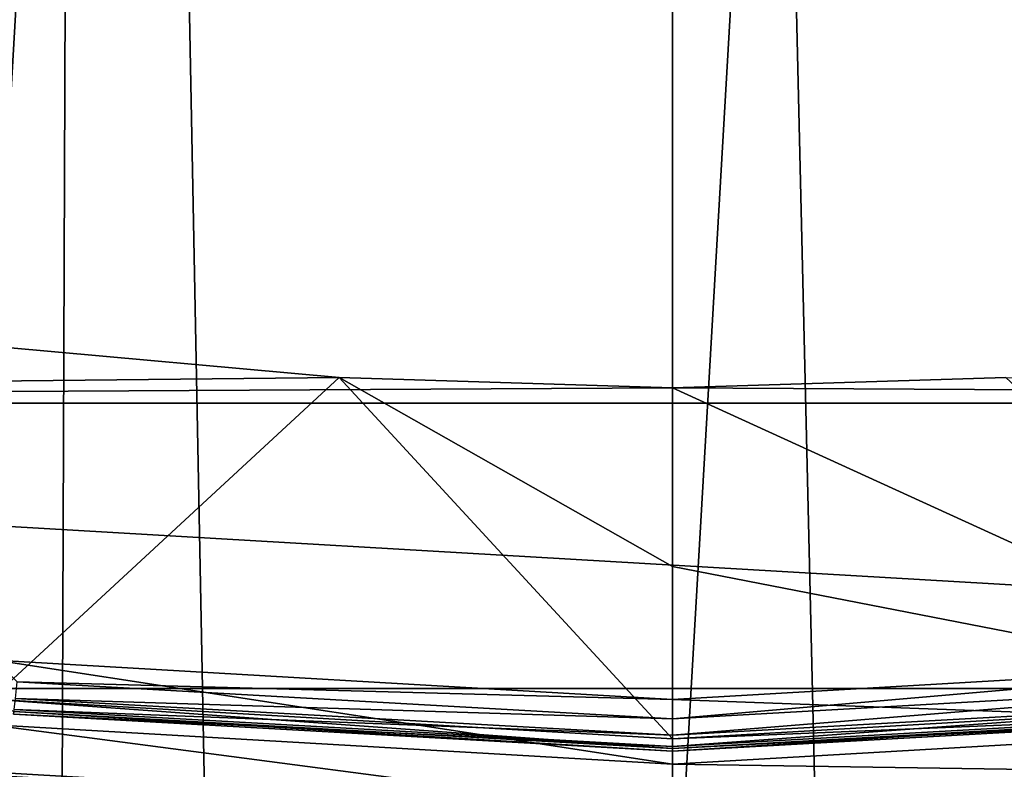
# Model space of a CAD drawing. Header units: metres. Extents: x -24 to 24, y -256 to 25.
# Tile 225 of 256: x -2.52 to 1.28, y -22.82 to -19.92. Entities that reach past the tile are written whole.
import ezdxf

# ---------------------------------------------------------------- set-up
doc = ezdxf.new("R2010")
doc.units = ezdxf.units.M
doc.layers.add('solid_DOMO_KURZ_SW0002', color=7, linetype='CONTINUOUS')

msp = doc.modelspace()

# ---------------------------------------------------------------- linework, layer by layer
at = {"layer": 'solid_DOMO_KURZ_SW0002'}
for points in [[(-2.754266, -23.589754), (0, 23.75), (0, -23.75)], [(-2.754266, -23.589754), (-2.754265, 23.589754), (0, 23.75)], [(0, 23.75), (2.754265, 23.589754), (0, -23.75)], [(2.754265, 23.589754), (2.754266, -23.589754), (0, -23.75)], [(-2.268845, 0.91321, 171.880463), (-4.540195, 0.925402, 171.973083), (-2.718128, -116.725327, 187.381516)], [(-2.268845, 0.91321, 171.880463), (-2.718128, -116.725327, 187.381516), (0, -116.726051, 187.336624)], [(-2.268845, 0.91321, 171.880463), (0, -116.726051, 187.336624), (0, 0.909153, 171.849655)], [(2.718137, -116.725327, 187.381516), (2.268845, 0.91321, 171.880463), (0, 0.909153, 171.849655)], [(0, -116.726051, 187.336624), (2.718137, -116.725327, 187.381516), (0, 0.909153, 171.849655)], [(-10.746428, -21.403662, 150.800003), (-2.572702, -21.188255, 150.800003), (-1.288719, -21.304932, 150.800003)], [(-1.288719, -21.304932, 150.800003), (-2.572702, -21.188255, 150.800003), (-2.635465, -22.547844, 149.33075)], [(-10.746428, -21.403662, 150.800003), (-1.288719, -21.304932, 150.800003), (0, -21.343874, 150.800003)], [(-1.288719, -21.304932, 150.800003), (-2.635465, -22.547844, 149.33075), (0, -22.701342, 149.33075)], [(-1.288719, -21.304932, 150.800003), (0, -22.034859, 150.076691), (0, -21.343874, 150.800003)], [(-1.288719, -21.304932, 150.800003), (0, -22.701342, 149.33075), (0, -22.034859, 150.076691)], [(1.288719, -21.304932, 150.800003), (0, -21.343874, 150.800003), (2.635465, -22.547844, 149.33075)], [(10.746428, -21.403662, 150.800003), (0, -21.343874, 150.800003), (1.288719, -21.304932, 150.800003)], [(-10.746428, -21.403662, 150.800003), (0, -21.343874, 150.800003), (10.746428, -21.403662, 150.800003)], [(2.635465, -22.547844, 149.33075), (0, -21.343874, 150.800003), (0, -22.034859, 150.076691)], [(-10.746428, -21.403662, 150.800003), (10.746428, -21.403662, 150.800003), (8.188672, -22.506624, 150.800003)], [(-8.188672, -22.506624, 150.800003), (-10.746428, -21.403662, 150.800003), (8.188672, -22.506624, 150.800003)], [(2.635465, -22.547844, 149.33075), (0, -22.034859, 150.076691), (0, -22.701342, 149.33075)], [(-2.617895, -22.397526, 149), (-2.647138, -22.645809, 149), (0, -22.799999, 149)], [(-2.617895, -22.397526, 149), (0, -22.799999, 149), (0, -22.549999, 149)], [(-2.533085, -22.481749, 149.014191), (-2.617895, -22.397526, 149), (0, -22.549999, 149)], [(2.617895, -22.397526, 149), (0, -22.549999, 149), (2.647138, -22.645809, 149)], [(0, -22.624004, 149.014191), (0, -22.549999, 149), (2.617895, -22.397526, 149)], [(2.533085, -22.481749, 149.014191), (0, -22.624004, 149.014191), (2.617895, -22.397526, 149)], [(-2.540225, -22.545124, 149.055023), (-2.533085, -22.481749, 149.014191), (0, -22.624004, 149.014191)], [(0, -22.624004, 149.014191), (-2.533085, -22.481749, 149.014191), (0, -22.549999, 149)], [(2.533085, -22.481749, 149.014191), (0, -22.68778, 149.055023), (0, -22.624004, 149.014191)], [(2.540225, -22.545124, 149.055023), (0, -22.68778, 149.055023), (2.533085, -22.481749, 149.014191)], [(-8.188672, -22.506624, 150.800003), (8.188672, -22.506624, 150.800003), (5.520315, -23.30512, 150.800003)], [(-5.520315, -23.30512, 150.800003), (-8.188672, -22.506624, 150.800003), (5.520315, -23.30512, 150.800003)], [(0, -22.73908, 149.265182), (0, -22.701342, 149.33075), (-2.635465, -22.547844, 149.33075)], [(-2.545969, -22.596102, 149.265182), (0, -22.73908, 149.265182), (-2.635465, -22.547844, 149.33075)], [(-2.540225, -22.545124, 149.055023), (0, -22.68778, 149.055023), (-2.545154, -22.588869, 149.116638)], [(-2.540225, -22.545124, 149.055023), (0, -22.624004, 149.014191), (0, -22.68778, 149.055023)], [(2.540225, -22.545124, 149.055023), (0, -22.731802, 149.116638), (0, -22.68778, 149.055023)], [(2.540225, -22.545124, 149.055023), (2.545154, -22.588869, 149.116638), (0, -22.731802, 149.116638)], [(2.545969, -22.596102, 149.265182), (2.635465, -22.547844, 149.33075), (0, -22.701342, 149.33075)], [(0, -22.549999, 149), (0, -22.799999, 149), (2.647138, -22.645809, 149)], [(-2.545154, -22.588869, 149.116638), (0, -22.731802, 149.116638), (-2.547165, -22.606714, 149.190216)], [(-2.547165, -22.606714, 149.190216), (0, -22.74976, 149.190216), (-2.545969, -22.596102, 149.265182)], [(0, -22.731802, 149.116638), (0, -22.74976, 149.190216), (-2.547165, -22.606714, 149.190216)], [(0, -22.74976, 149.190216), (0, -22.73908, 149.265182), (-2.545969, -22.596102, 149.265182)], [(0, -22.68778, 149.055023), (0, -22.731802, 149.116638), (-2.545154, -22.588869, 149.116638)], [(2.545154, -22.588869, 149.116638), (0, -22.74976, 149.190216), (0, -22.731802, 149.116638)], [(2.545154, -22.588869, 149.116638), (2.547165, -22.606714, 149.190216), (0, -22.74976, 149.190216)], [(2.545969, -22.596102, 149.265182), (0, -22.701342, 149.33075), (0, -22.73908, 149.265182)], [(2.547165, -22.606714, 149.190216), (2.545969, -22.596102, 149.265182), (0, -22.73908, 149.265182)], [(2.547165, -22.606714, 149.190216), (0, -22.73908, 149.265182), (0, -22.74976, 149.190216)], [(-2.669733, -22.839163, 148.805328), (0, -22.994671, 148.805328), (-2.647138, -22.645809, 149)], [(0, -22.994671, 148.805328), (0, -22.799999, 149), (-2.647138, -22.645809, 149)], [(2.669733, -22.839163, 148.805328), (2.647138, -22.645809, 149), (0, -22.799999, 149)], [(0, -22.994671, 148.805328), (2.669733, -22.839163, 148.805328), (0, -22.799999, 149)]]:
    msp.add_3dface(points, dxfattribs=at)

doc.saveas('drawing.dxf')
